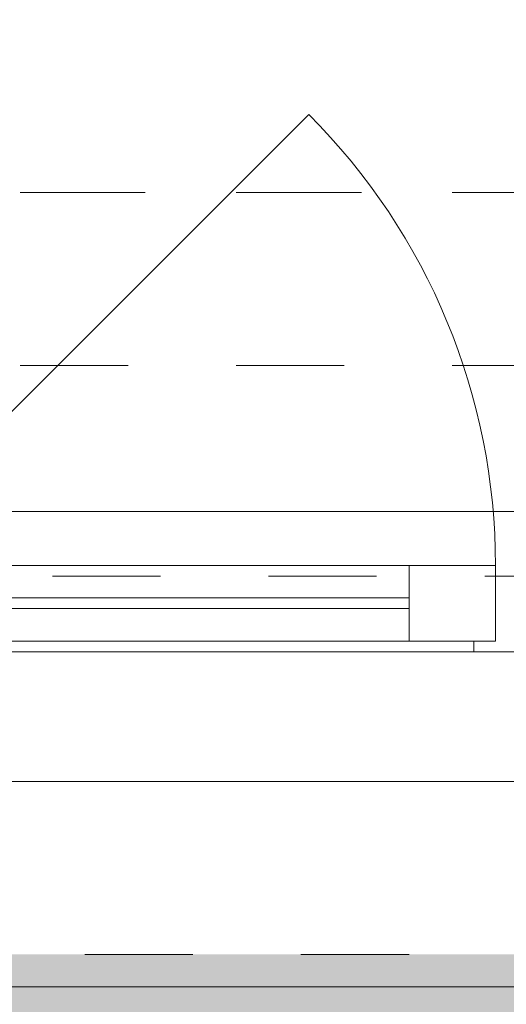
# Model space of a CAD drawing. Header units: metres. Extents: x -3.5 to 65.3, y -10.9 to 16.7.
# Tile 213 of 234: x 48.18 to 48.63, y -0.201 to 0.71. Entities that reach past the tile are written whole.
import ezdxf

# ---------------------------------------------------------------- set-up
doc = ezdxf.new("R2010")
doc.units = ezdxf.units.M
doc.header["$MEASUREMENT"] = 0
for name, pattern in [('Achse', [0.08, 0.04, -0.02, 0, -0.02]), ('Strichlinie doppelt', [0.218722, 0.105833, -0.042333, 0.028222, -0.042333]), ('Strichlinie eng', [0.046, 0.03, -0.016]), ('Untersicht', [0.04, 0.03, -0.01])]:
    doc.linetypes.add(name, pattern=pattern)
for name, color, linetype in [('302 - Elemente.Schraffur', 7, 'Continuous'), ('451 - Universal.Achsen Raster', 7, 'Continuous'), ('603 - Struktur.Bodenplatte_ Decke Roh', 7, 'Continuous'), ('604 - Struktur.Wand Aussen', 7, 'Continuous'), ('608 - Struktur.Träger', 7, 'Continuous'), ('650 - Abdeckung.Fußboden Aufbau', 7, 'Continuous'), ('653 - Abdeckung.TB Verkofferung', 7, 'Continuous')]:
    doc.layers.add(name, color=color, linetype=linetype)

msp = doc.modelspace()

# ---------------------------------------------------------------- hatches: boundary and pattern name
at = {"layer": '302 - Elemente.Schraffur', "linetype": 'Continuous', "lineweight": 0, "true_color": 0x191919}
msp.add_hatch(color=250, dxfattribs=at).paths.add_polyline_path([(43.72998, -3.31), (55.22, -3.31), (55.22001, -0.155), (43.73, -0.155)])

# ---------------------------------------------------------------- linework, layer by layer
at = {"layer": '451 - Universal.Achsen Raster', "color": 160, "linetype": 'Strichlinie doppelt', "lineweight": 9, "true_color": 0x3232ff}
msp.add_line((64.93503, 0.54998), (-3.175, 0.54998), dxfattribs=at)
at = {"layer": '603 - Struktur.Bodenplatte_ Decke Roh', "color": 7, "linetype": 'Continuous', "lineweight": 18, "flags": 128}
msp.add_lwpolyline([(-0.015, 0.005), (62.27503, 0.005), (62.27503, 13.695), (50.77999, 13.695), (50.77999, 13.455), (50.77999, 12.99998), (50.84002, 12.99998), (50.84002, 8.58498), (49.03003, 8.58498), (49.03003, 8.72498), (47.41002, 8.72498), (47.41002, 12.99998), (47.47999, 12.99998), (47.47999, 13.455), (47.47999, 13.695), (14.77999, 13.695)], dxfattribs=at)
at = {"layer": '604 - Struktur.Wand Aussen', "color": 7, "linetype": 'Continuous', "lineweight": 9}
for p, q in [((48.02999, 0.205), (48.44718, 0.62219)), ((47.94999, 0.255), (50.32999, 0.255)), ((48.03999, -0.185), (50.23999, -0.185))]:
    msp.add_line(p, q, dxfattribs=at)
at = {"layer": '604 - Struktur.Wand Aussen', "color": 7, "linetype": 'Strichlinie eng', "lineweight": 9}
for p, q in [((47.94999, 0.255), (50.32999, 0.255)), ((48.03999, -0.155), (50.23999, -0.155))]:
    msp.add_line(p, q, dxfattribs=at)
at = {"layer": '604 - Struktur.Wand Aussen', "color": 7, "linetype": 'Continuous', "lineweight": 13}
for p, q in [((48.10999, 0.205), (48.53999, 0.205)), ((48.53999, 0.135), (48.53999, 0.205)), ((48.53999, 0.205), (48.61999, 0.205)), ((48.61999, 0.205), (48.61999, 0.135)), ((48.61999, 0.135), (48.61999, 0.195)), ((48.61999, 0.195), (48.63999, 0.195)), ((48.10999, 0.175), (48.53999, 0.175)), ((48.53999, 0.165), (48.10999, 0.165)), ((48.53999, 0.135), (48.10999, 0.135)), ((48.61999, 0.135), (48.53999, 0.135)), ((48.59999, 0.125), (48.59999, 0.135)), ((48.59999, 0.135), (48.61999, 0.135)), ((48.59999, 0.125), (48.04999, 0.125)), ((48.63999, 0.125), (48.59999, 0.125))]:
    msp.add_line(p, q, dxfattribs=at)
at = {"layer": '604 - Struktur.Wand Aussen', "color": 7, "linetype": 'Continuous', "lineweight": 9}
msp.add_arc((48.02999, 0.205), 0.59, 0, 45, dxfattribs=at)
at = {"layer": '608 - Struktur.Träger', "color": 7, "linetype": 'Achse', "lineweight": 9}
msp.add_line((0.37999, 0.54998), (61.87999, 0.54998), dxfattribs=at)
at = {"layer": '608 - Struktur.Träger', "color": 7, "linetype": 'Untersicht', "lineweight": 13}
msp.add_line((0.37999, 0.38998), (61.87999, 0.38998), dxfattribs=at)
at = {"layer": '650 - Abdeckung.Fußboden Aufbau', "color": 7, "linetype": 'Continuous', "lineweight": 13, "flags": 128}
msp.add_lwpolyline([(47.76749, 5.805), (47.76749, 4.91248), (47.56749, 4.91248), (47.56749, 0.255), (50.76999, 0.255), (50.76999, 0.70998), (50.85997, 0.70998), (50.85997, 5.805), (49.67, 5.805)], dxfattribs=at)
at = {"layer": '653 - Abdeckung.TB Verkofferung', "color": 7, "linetype": 'Untersicht', "lineweight": 9}
msp.add_line((47.40998, 0.19498), (50.85997, 0.19498), dxfattribs=at)

doc.saveas('drawing.dxf')
